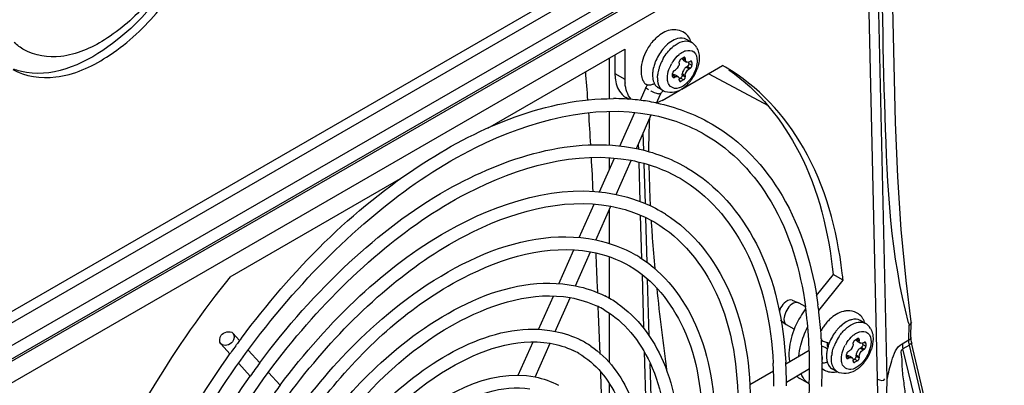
# Model space of a CAD drawing. Header units: inches. Extents: x 0 to 166, y 0 to 117.
# Tile 57 of 72: x 151.31 to 154.08, y 23.84 to 24.87. Entities that reach past the tile are written whole.
import ezdxf

# ---------------------------------------------------------------- set-up
doc = ezdxf.new("R2010")
doc.units = ezdxf.units.IN
doc.header["$LTSCALE"] = 9.105315
doc.header["$MEASUREMENT"] = 0
doc.layers.get('0').update_dxf_attribs({"linetype": 'CONTINUOUS'})

msp = doc.modelspace()

# ---------------------------------------------------------------- linework, layer by layer
at = {"color": 7, "linetype": 'CONTINUOUS'}
for p, q in [((153.3843, 25.2218), (149.1917, 22.8012)), ((153.3107, 25.2115), (149.1927, 22.834)), ((153.6949, 25.1899), (153.7274, 23.7724)), ((153.7534, 23.8562), (153.7222, 25.2057)), ((153.4213, 25.1789), (149.1895, 22.7357)), ((153.4339, 25.1427), (149.1882, 22.6915)), ((149.1884, 22.6982), (153.4333, 25.149)), ((153.3168, 25.0141), (149.2384, 22.6594)), ((153.2028, 24.8033), (153.1889, 24.8113)), ((152.631, 24.5619), (153.0159, 24.7841)), ((153.0159, 24.7841), (153.0159, 24.6998)), ((152.9723, 24.6443), (152.9723, 24.7589)), ((152.988, 24.768), (152.988, 24.7158)), ((153.169, 24.7448), (153.1687, 24.7423)), ((153.169, 24.7448), (153.169, 24.748)), ((153.1739, 24.7564), (153.1808, 24.7604)), ((153.1794, 24.758), (153.1857, 24.7544)), ((153.1806, 24.752), (153.1889, 24.7472)), ((153.1857, 24.7576), (153.1833, 24.759)), ((153.1857, 24.7576), (153.1857, 24.7544)), ((153.1961, 24.7436), (153.1961, 24.7472)), ((153.1961, 24.7436), (153.2045, 24.7387)), ((153.1968, 24.748), (153.1996, 24.7496)), ((153.2045, 24.7468), (153.202, 24.7482)), ((153.2045, 24.7468), (153.2045, 24.7387)), ((152.988, 24.7158), (153.0159, 24.6998)), ((153.1502, 24.7074), (153.1502, 24.7154)), ((153.1551, 24.7239), (153.1578, 24.7255)), ((153.166, 24.7352), (153.1632, 24.7307)), ((153.1681, 24.7398), (153.1672, 24.7375)), ((153.1687, 24.7423), (153.1681, 24.7398)), ((153.1761, 24.6717), (153.2907, 24.7379)), ((153.1776, 24.7167), (153.1773, 24.7142)), ((153.1847, 24.7302), (153.1831, 24.7283)), ((153.1864, 24.732), (153.1847, 24.7302)), ((153.1885, 24.7335), (153.1864, 24.732)), ((153.1885, 24.7335), (153.1913, 24.7351)), ((153.1885, 24.7335), (153.1968, 24.7287)), ((153.1996, 24.7303), (153.1913, 24.7351)), ((153.1996, 24.7303), (153.1968, 24.7287)), ((153.2986, 24.7333), (153.2907, 24.7379)), ((153.1578, 24.7062), (153.1516, 24.7098)), ((153.1526, 24.706), (153.1551, 24.7046)), ((153.1578, 24.7062), (153.1551, 24.7046)), ((153.1574, 24.7118), (153.1657, 24.707)), ((153.1681, 24.7036), (153.1687, 24.7019)), ((153.1687, 24.7019), (153.169, 24.6998)), ((153.169, 24.6965), (153.169, 24.6998)), ((153.1693, 24.7007), (153.1725, 24.7026)), ((153.1714, 24.6951), (153.1739, 24.6937)), ((153.1808, 24.6977), (153.1725, 24.7026)), ((153.1808, 24.6977), (153.1739, 24.6937)), ((153.1857, 24.7094), (153.1773, 24.7142)), ((153.1773, 24.711), (153.1773, 24.7142)), ((153.1773, 24.711), (153.1857, 24.7062)), ((153.1857, 24.7094), (153.1857, 24.7062)), ((153.252, 24.7146), (153.4183, 24.625)), ((153.0748, 24.6758), (153.0588, 24.6396)), ((153.0895, 24.6662), (153.0889, 24.6668)), ((153.092, 24.6644), (153.0895, 24.6662)), ((153.1062, 24.6588), (153.0996, 24.661)), ((153.124, 24.6669), (153.1101, 24.675)), ((153.1203, 24.6395), (153.1704, 24.6684)), ((153.0284, 24.6426), (153.0186, 24.6482)), ((153.1029, 24.633), (153.1051, 24.6325)), ((153.1051, 24.6324), (153.1162, 24.6574)), ((153.1115, 24.6573), (153.1062, 24.6588)), ((152.9723, 24.5137), (152.9723, 24.6092)), ((153.002, 24.5115), (153.0437, 24.6057)), ((153.0484, 24.5043), (153.0903, 24.5991)), ((153.2579, 24.575), (153.2594, 24.5741)), ((153.2594, 24.5741), (153.2614, 24.573)), ((153.0692, 24.4989), (153.0678, 24.5482)), ((153.0535, 24.5159), (153.0539, 24.5029)), ((152.9448, 24.3824), (152.9869, 24.4774)), ((152.9723, 24.4444), (152.9723, 24.4786)), ((152.9911, 24.3752), (153.0336, 24.471)), ((153.0549, 24.4659), (153.0582, 24.3551)), ((153.0737, 24.3489), (153.0703, 24.4622)), ((153.1871, 24.4522), (153.1886, 24.4514)), ((151.9069, 24.1438), (152.3915, 24.4236)), ((152.8878, 24.2537), (152.9297, 24.3482)), ((152.9344, 24.247), (152.9765, 24.3421)), ((152.9723, 24.237), (152.9723, 24.3326)), ((153.1165, 24.3282), (153.1177, 24.3275)), ((153.0593, 24.3167), (153.0629, 24.1945)), ((153.0785, 24.1834), (153.0748, 24.3097)), ((152.8304, 24.124), (152.8726, 24.2193)), ((152.8771, 24.1178), (152.9197, 24.2139)), ((152.9723, 24.0814), (152.9723, 24.1996)), ((153.0456, 24.2055), (153.0468, 24.2048)), ((153.0642, 24.1502), (153.0687, 23.9987)), ((153.0846, 23.9772), (153.0799, 24.137)), ((153.6015, 24.1498), (153.5541, 24.0908)), ((153.6294, 24.1337), (153.6015, 24.1498)), ((152.9396, 24.0983), (152.9388, 24.1179)), ((153.5608, 24.0484), (153.6294, 24.1337)), ((152.7733, 23.9952), (152.815, 24.0893)), ((152.8204, 23.9897), (152.8625, 24.0847)), ((152.942, 24.0381), (152.9412, 24.0592)), ((153.4862, 24.0777), (153.5041, 24.0705)), ((153.5056, 24.0698), (153.5041, 24.0705)), ((153.5231, 24.0597), (153.5056, 24.0698)), ((152.9428, 24.0167), (152.942, 24.0381)), ((152.9723, 23.9028), (152.9723, 24.0413)), ((153.4635, 24.0294), (153.4631, 24.0249)), ((153.4645, 24.034), (153.4635, 24.0294)), ((152.9462, 23.9256), (152.9428, 24.0167)), ((153.4538, 24.0216), (153.469, 24.0097)), ((153.4675, 24.0113), (153.4691, 24.0098)), ((153.4921, 23.9962), (153.4704, 24.0087)), ((153.6916, 24.0126), (153.6777, 24.0207)), ((153.8141, 23.9663), (153.8152, 24.0076)), ((153.8198, 23.9735), (153.821, 24.0161)), ((153.821, 24.0162), (153.8209, 24.0172)), ((151.9331, 23.964), (151.914, 23.985)), ((151.9366, 23.9689), (151.938, 23.9708)), ((153.5682, 23.9691), (153.5683, 23.9669)), ((153.6627, 23.9657), (153.6697, 23.9697)), ((153.6745, 23.9669), (153.6721, 23.9683)), ((151.9062, 23.9263), (151.8805, 23.9546)), ((151.9224, 23.9497), (151.9246, 23.9526)), ((152.7163, 23.8664), (152.7578, 23.9602)), ((152.7636, 23.8614), (152.8057, 23.9565)), ((153.5846, 23.9597), (153.5842, 23.955)), ((153.6549, 23.9445), (153.6521, 23.94)), ((153.6569, 23.9492), (153.656, 23.9468)), ((153.6576, 23.9516), (153.6569, 23.9492)), ((153.6578, 23.9541), (153.6576, 23.9516)), ((153.6578, 23.9541), (153.6578, 23.9573)), ((153.6683, 23.9673), (153.6745, 23.9637)), ((153.6695, 23.9613), (153.6778, 23.9565)), ((153.6753, 23.9413), (153.6735, 23.9396)), ((153.6745, 23.9669), (153.6745, 23.9637)), ((153.6773, 23.9428), (153.6753, 23.9413)), ((153.6773, 23.9428), (153.6801, 23.9444)), ((153.6773, 23.9428), (153.6857, 23.938)), ((153.6885, 23.9396), (153.6801, 23.9444)), ((153.685, 23.9529), (153.685, 23.9565)), ((153.685, 23.9529), (153.6933, 23.948)), ((153.6857, 23.9573), (153.6885, 23.9589)), ((153.6933, 23.9561), (153.6909, 23.9575)), ((153.6933, 23.9561), (153.6933, 23.948)), ((153.795, 23.9553), (153.8141, 23.9663)), ((153.8157, 23.9511), (153.7975, 23.9413)), ((154.0659, 22.8372), (153.7975, 23.9413)), ((154.0766, 22.843), (153.8157, 23.9511)), ((154.0825, 22.8496), (153.8216, 23.9577)), ((151.9899, 23.9014), (151.9573, 23.9373)), ((153.0706, 23.9326), (153.0783, 23.6737)), ((153.4683, 23.8989), (153.5337, 23.9367)), ((153.6391, 23.9167), (153.6391, 23.9247)), ((153.6467, 23.9155), (153.6404, 23.9191)), ((153.6415, 23.9153), (153.6439, 23.9139)), ((153.6439, 23.9332), (153.6467, 23.9348)), ((153.6467, 23.9155), (153.6439, 23.9139)), ((153.6462, 23.9211), (153.6546, 23.9163)), ((153.6569, 23.9129), (153.6576, 23.9112)), ((153.6665, 23.926), (153.6662, 23.9235)), ((153.6745, 23.9187), (153.6662, 23.9235)), ((153.6662, 23.9203), (153.6662, 23.9235)), ((153.6662, 23.9203), (153.6745, 23.9155)), ((153.6735, 23.9396), (153.672, 23.9376)), ((153.6745, 23.9187), (153.6745, 23.9155)), ((153.6885, 23.9396), (153.6857, 23.938)), ((151.9629, 23.8637), (151.9305, 23.8994)), ((153.0933, 23.6824), (153.0869, 23.8999)), ((153.4698, 23.8475), (153.5349, 23.8851)), ((153.5704, 23.9036), (153.5704, 23.9007)), ((153.6576, 23.9112), (153.6578, 23.9091)), ((153.6578, 23.9059), (153.6578, 23.9091)), ((153.6582, 23.9101), (153.6613, 23.9119)), ((153.6603, 23.9045), (153.6627, 23.903)), ((153.6697, 23.9071), (153.6613, 23.9119)), ((153.6697, 23.9071), (153.6627, 23.903)), ((152.047, 23.8384), (152.0141, 23.8747)), ((153.3673, 23.8406), (153.4335, 23.8788)), ((153.5337, 23.8424), (153.5075, 23.8576)), ((153.6129, 23.8762), (153.599, 23.8843)), ((152.9723, 23.6125), (152.9723, 23.8433))]:
    msp.add_line(p, q, dxfattribs=at)
for points in [[(153.8209, 24.0172), (153.8068, 24.1329), (153.7929, 24.2767), (153.7829, 24.4247), (153.777, 24.5774), (153.7621, 25.2287)], [(153.1739, 24.7564), (153.173, 24.7558), (153.1722, 24.7551), (153.1715, 24.7543), (153.1708, 24.7534), (153.1702, 24.7524), (153.1697, 24.7514), (153.1694, 24.7503), (153.1691, 24.7492), (153.169, 24.748)], [(153.1843, 24.7608), (153.184, 24.7609), (153.1834, 24.7611), (153.1826, 24.761), (153.1818, 24.7608), (153.1808, 24.7604)], [(153.1857, 24.7576), (153.1856, 24.7586), (153.1854, 24.7594), (153.1851, 24.76), (153.1846, 24.7605), (153.1843, 24.7608)], [(153.1961, 24.7436), (153.196, 24.7425), (153.1958, 24.7415), (153.1955, 24.7405), (153.1951, 24.7394), (153.1945, 24.7384)], [(153.2031, 24.7499), (153.2028, 24.75), (153.2022, 24.7502), (153.2014, 24.7502), (153.2006, 24.75), (153.1996, 24.7496)], [(153.2045, 24.7468), (153.2044, 24.7477), (153.2042, 24.7485), (153.2039, 24.7492), (153.2034, 24.7497), (153.2031, 24.7499)], [(153.1551, 24.7239), (153.1542, 24.7233), (153.1534, 24.7226), (153.1527, 24.7218), (153.152, 24.7209), (153.1514, 24.7199), (153.1509, 24.7188), (153.1506, 24.7177), (153.1503, 24.7166), (153.1502, 24.7154)], [(153.1945, 24.7384), (153.1938, 24.7374), (153.1931, 24.7366), (153.1922, 24.7358), (153.1913, 24.7351)], [(153.1996, 24.7303), (153.2005, 24.7309), (153.2013, 24.7316), (153.202, 24.7324), (153.2027, 24.7333), (153.2033, 24.7343), (153.2037, 24.7354), (153.2041, 24.7364), (153.2043, 24.7376), (153.2045, 24.7387)], [(153.1502, 24.7074), (153.1503, 24.7065), (153.1505, 24.7057), (153.1508, 24.705), (153.1513, 24.7045), (153.1516, 24.7042)], [(153.1516, 24.7042), (153.1518, 24.7041), (153.1525, 24.7039), (153.1533, 24.704), (153.1541, 24.7042), (153.1551, 24.7046)], [(153.169, 24.6965), (153.1691, 24.6956), (153.1693, 24.6948), (153.1696, 24.6942), (153.1701, 24.6936), (153.1704, 24.6934)], [(153.1704, 24.6934), (153.1706, 24.6933), (153.1713, 24.6931), (153.172, 24.6931), (153.1729, 24.6933), (153.1739, 24.6937)], [(153.1763, 24.7069), (153.1757, 24.7058), (153.175, 24.7049), (153.1743, 24.704), (153.1734, 24.7033), (153.1725, 24.7026)], [(153.1773, 24.711), (153.1772, 24.71), (153.177, 24.7089), (153.1767, 24.7079), (153.1763, 24.7069)], [(153.1808, 24.6977), (153.1817, 24.6983), (153.1825, 24.699), (153.1832, 24.6998), (153.1839, 24.7007), (153.1845, 24.7018)], [(153.1845, 24.7018), (153.185, 24.7028), (153.1853, 24.7039), (153.1856, 24.705), (153.1857, 24.7062)], [(153.6731, 23.9701), (153.6729, 23.9702), (153.6722, 23.9704), (153.6715, 23.9704), (153.6706, 23.9701), (153.6697, 23.9697)], [(153.6745, 23.9669), (153.6745, 23.9679), (153.6743, 23.9687), (153.6739, 23.9693), (153.6735, 23.9698), (153.6731, 23.9701)], [(153.6627, 23.9657), (153.6619, 23.9651), (153.6611, 23.9644), (153.6603, 23.9636), (153.6597, 23.9627), (153.6591, 23.9617), (153.6586, 23.9607), (153.6582, 23.9596), (153.658, 23.9585), (153.6578, 23.9573)], [(153.6833, 23.9477), (153.6827, 23.9468), (153.6819, 23.9459), (153.6811, 23.9451), (153.6801, 23.9444)], [(153.685, 23.9529), (153.6849, 23.9518), (153.6847, 23.9508), (153.6844, 23.9498), (153.6839, 23.9487), (153.6833, 23.9477)], [(153.6919, 23.9592), (153.6917, 23.9594), (153.691, 23.9595), (153.6903, 23.9595), (153.6894, 23.9593), (153.6885, 23.9589)], [(153.6885, 23.9396), (153.6893, 23.9402), (153.6901, 23.9409), (153.6908, 23.9417), (153.6915, 23.9426), (153.6921, 23.9436), (153.6926, 23.9447), (153.693, 23.9457), (153.6932, 23.9469), (153.6933, 23.948)], [(153.6933, 23.9561), (153.6933, 23.957), (153.693, 23.9578), (153.6927, 23.9585), (153.6923, 23.959), (153.6919, 23.9592)], [(153.6439, 23.9332), (153.6431, 23.9326), (153.6423, 23.9319), (153.6416, 23.9311), (153.6409, 23.9302), (153.6403, 23.9292), (153.6398, 23.9281), (153.6394, 23.927), (153.6392, 23.9259), (153.6391, 23.9247)], [(153.6391, 23.9167), (153.6391, 23.9158), (153.6393, 23.915), (153.6397, 23.9143), (153.6401, 23.9138), (153.6405, 23.9135)], [(153.6405, 23.9135), (153.6407, 23.9134), (153.6414, 23.9133), (153.6421, 23.9133), (153.643, 23.9135), (153.6439, 23.9139)], [(153.6651, 23.9162), (153.6646, 23.9152), (153.6639, 23.9142), (153.6631, 23.9134), (153.6623, 23.9126), (153.6613, 23.9119)], [(153.6662, 23.9203), (153.6661, 23.9193), (153.6659, 23.9182), (153.6656, 23.9172), (153.6651, 23.9162)], [(153.6733, 23.9111), (153.6738, 23.9121), (153.6742, 23.9132), (153.6744, 23.9143), (153.6745, 23.9155)], [(153.6578, 23.9059), (153.6579, 23.9049), (153.6581, 23.9041), (153.6585, 23.9035), (153.6589, 23.903), (153.6593, 23.9027)], [(153.6593, 23.9027), (153.6595, 23.9026), (153.6602, 23.9024), (153.6609, 23.9024), (153.6618, 23.9026), (153.6627, 23.903)], [(153.6697, 23.9071), (153.6705, 23.9077), (153.6713, 23.9084), (153.6721, 23.9091), (153.6727, 23.9101), (153.6733, 23.9111)]]:
    msp.add_lwpolyline(points, dxfattribs=at)
for centre, radius, start, end in [((153.1852, 24.7274), 0.1198, 131.1848, 136.7506), ((153.183, 24.7691), 0.0395, 52.7757, 59.9983), ((153.1823, 24.7682), 0.0406, 38.1209, 52.7183), ((153.2258, 24.699), 0.1336, 141.0638, 158.5845), ((153.2166, 24.7066), 0.1217, 136.4285, 141.0544), ((153.2144, 24.7152), 0.0986, 127.3348, 131.5889), ((153.2137, 24.7145), 0.0709, 126.9482, 130.0625), ((153.18, 24.7664), 0.0436, 31.0306, 38.1489), ((153.215, 24.7033), 0.122, 158.5948, 163.2738), ((153.2378, 24.6918), 0.1315, 154.3332, 158.7646), ((153.2412, 24.6902), 0.1353, 149.9904, 154.3468), ((153.2358, 24.6933), 0.1016, 146.3181, 151.2155), ((148.489, 24.3344), 4.4336, 3.9628, 4.9966), ((153.1475, 24.724), 0.0861, 177.7511, 184.4427), ((153.1782, 24.7106), 0.0844, 173.5684, 177.8723), ((153.2069, 24.7008), 0.0993, 168.4225, 172.638), ((153.2179, 24.6985), 0.1105, 163.4377, 168.4193), ((153.2286, 24.6953), 0.1217, 158.7494, 163.4305), ((153.1362, 24.7509), 0.0337, 332.1241, 336.548), ((153.2102, 24.7082), 0.0337, 143.4522, 147.8762), ((153.1065, 24.7681), 0.1195, 332.2846, 337.0908), ((153.1123, 24.7657), 0.1133, 337.0781, 342.1071), ((153.1442, 24.6996), 0.1283, 179.9427, 185.1636), ((153.169, 24.711), 0.0752, 177.9149, 179.9866), ((153.1763, 24.7029), 0.0685, 179.9577, 184.5757), ((153.1704, 24.7025), 0.0626, 184.6085, 186.9954), ((153.1153, 24.7604), 0.1079, 314.7578, 317.8172), ((153.1101, 24.7651), 0.1149, 317.8316, 322.7715), ((153.1055, 24.7686), 0.1207, 322.7758, 332.3079), ((153.1418, 24.646), 0.0733, 148.7072, 156.0683), ((153.1234, 24.698), 0.0266, 227.2465, 239.9789), ((153.1373, 24.6899), 0.0266, 227.0641, 239.9746), ((153.1276, 24.7469), 0.0896, 306.7089, 309.4718), ((153.1234, 24.7519), 0.0961, 309.4763, 312.5683), ((153.1193, 24.7564), 0.1022, 312.5582, 314.7512), ((152.9831, 24.0174), 0.6274, 84.3631, 89.8956), ((152.9854, 24.0458), 0.5989, 84.0251, 84.3206), ((152.9859, 24.0504), 0.5942, 83.2447, 84.0257), ((152.9887, 24.0721), 0.5724, 78.4882, 83.2681), ((153.1461, 24.7509), 0.0986, 248.5238, 249.7587), ((142.1496, 23.9014), 10.7878, 3.25817, 3.74259), ((134.3551, 23.4634), 18.5946, 2.83592, 3.13263), ((155.9282, 24.492), 2.8448, 180.6746, 182.3854), ((152.9614, 24.0577), 0.4546, 59.7319, 60.0128), ((156.297, 24.5065), 3.2139, 182.3708, 182.8867), ((157.1654, 24.5547), 4.0837, 183.5453, 183.7956), ((152.9123, 23.9728), 0.4098, 57.9121, 59.9168), ((157.3901, 24.5697), 4.3088, 183.7961, 184.2131), ((157.7592, 24.5976), 4.679, 184.222, 185.2852), ((117.1834, 22.6657), 35.785, 2.32579, 2.47377), ((152.8651, 23.8911), 0.3625, 57.8656, 59.9166), ((152.3724, 24.0007), 1.264, 6.042, 6.9433), ((159.619, 24.7879), 6.5485, 185.91808, 188.00291), ((152.8171, 23.8078), 0.3159, 55.9138, 63.1085), ((152.8178, 23.8089), 0.2792, 60.0149, 64.3436), ((153.4984, 24.0343), 0.0494, 134.7561, 140.9433), ((153.727, 23.9014), 0.2535, 143.2028, 149.1604), ((152.4489, 23.9078), 1.0854, 6.9102, 8.0113), ((152.4503, 23.908), 1.1194, 6.9913, 8.039), ((152.35, 23.8969), 1.1849, 2.2076, 6.8589), ((152.3757, 23.8994), 1.1945, 3.6116, 6.9665), ((153.678, 23.9328), 0.1254, 133.0926, 138.7232), ((153.4768, 24.0192), 0.0122, 230.4774, 238.3693), ((153.6909, 23.9222), 0.1421, 143.9934, 148.9623), ((153.685, 23.9265), 0.1348, 138.7078, 143.991), ((153.7055, 23.9159), 0.1217, 136.4285, 141.0544), ((153.7023, 23.9257), 0.097, 126.1932, 131.6142), ((153.6336, 23.9944), 0.0603, 17.3936, 24.9419), ((153.6719, 23.9784), 0.0395, 52.7757, 59.9983), ((153.6712, 23.9775), 0.0406, 38.1209, 52.7183), ((153.6688, 23.9757), 0.0436, 31.0306, 38.1489), ((154.8067, 24.2788), 1.0279, 194.9124, 195.2965), ((153.8949, 22.5119), 2.4409, 143.3503, 143.4907), ((153.6934, 23.9207), 0.145, 148.9461, 151.3204), ((152.313, 23.8949), 1.2573, 3.3852, 3.6383), ((153.7163, 23.9074), 0.1355, 145.4702, 154.1187), ((153.7133, 23.9095), 0.1318, 141.0393, 145.4822), ((153.7301, 23.8995), 0.1353, 145.6412, 154.3468), ((153.7025, 23.9238), 0.0709, 126.9482, 130.0625), ((153.914, 22.4978), 2.4646, 143.9091, 144.3814), ((153.9014, 22.5071), 2.449, 143.4908, 143.825), ((152.77, 23.7262), 0.2684, 55.8437, 63.0016), ((152.2506, 23.892), 1.2845, 1.2895, 2.2579), ((152.2852, 23.8933), 1.2852, 2.1778, 3.2816), ((152.2482, 23.8919), 1.3222, 1.2292, 2.1786), ((153.6896, 23.9166), 0.1072, 166.7609, 168.2162), ((153.6947, 23.9154), 0.1124, 163.3006, 166.747), ((153.7038, 23.9126), 0.122, 158.5948, 163.2738), ((153.713, 23.909), 0.1318, 154.1082, 158.6094), ((153.7266, 23.9011), 0.1315, 154.3332, 158.7646), ((153.7247, 23.9026), 0.1016, 146.3181, 151.2155), ((153.6251, 23.9602), 0.0337, 332.1241, 336.548), ((153.9221, 22.4921), 2.4745, 144.3812, 144.5683), ((152.7706, 23.7273), 0.2318, 60.0171, 64.471), ((152.2165, 23.8912), 1.3185, 0.377, 1.2898), ((152.2183, 23.8912), 1.3522, 0.5257, 1.2302), ((153.6601, 23.9203), 0.0774, 176.3563, 179.9593), ((153.6692, 23.9197), 0.0865, 173.5986, 176.3724), ((153.6809, 23.9183), 0.0984, 168.1561, 173.5468), ((153.6957, 23.9101), 0.0992, 168.4217, 172.6784), ((153.699, 23.9175), 0.0337, 143.4522, 147.8762), ((153.5944, 23.9779), 0.1207, 322.7758, 332.3079), ((153.5954, 23.9774), 0.1195, 332.2846, 337.0908), ((153.6012, 23.975), 0.1133, 337.0781, 342.1071), ((153.7763, 22.5771), 2.2239, 143.4491, 144.6415), ((152.307, 23.8352), 1.1278, 2.0601, 3.3372), ((152.2767, 23.8338), 1.1935, 0.1389, 3.3636), ((152.1478, 23.8912), 1.3873, 358.5953, 359.7494), ((152.1931, 23.891), 1.3419, 359.9997, 0.3786), ((152.1805, 23.891), 1.3545, 359.7529, 359.9998), ((152.1393, 23.8913), 1.4312, 357.9813, 359.9889), ((153.5998, 23.9229), 0.0476, 231.5032, 236.2808), ((152.1937, 23.891), 1.3768, 359.9996, 0.4042), ((153.5718, 23.9293), 0.0286, 289.685, 297.5605), ((153.6123, 23.9073), 0.0266, 227.2465, 239.9789), ((153.6164, 23.9562), 0.0896, 306.7089, 309.4718), ((153.6123, 23.9612), 0.0961, 309.4763, 312.5683), ((153.6082, 23.9657), 0.1022, 312.5582, 314.7512), ((153.6042, 23.9697), 0.1079, 314.7578, 317.8172), ((153.5989, 23.9744), 0.1149, 317.8316, 322.7715), ((94.6067, 21.8175), 58.3776, 1.804115, 2.021201), ((152.2544, 23.8334), 1.1804, 0.1094, 2.0552), ((153.5328, 23.9012), 0.0505, 227.4379, 231.2483), ((153.5321, 23.9004), 0.0494, 231.2507, 239.8801), ((153.5996, 23.9355), 0.0603, 275.6199, 281.9861), ((153.6453, 22.6512), 1.991, 143.397, 144.7289), ((152.1061, 23.8922), 1.4289, 357.9814, 358.598), ((152.0865, 23.8928), 1.484, 357.7549, 357.9921)]:
    msp.add_arc(centre, radius, start, end, dxfattribs=at)
for points, knots in [([(151.4628, 25.5019), (151.3635, 25.4178), (151.2233, 25.2115), (151.1744, 24.9524), (151.2078, 24.8445)], [0, 0, 0, 0, 0.535383, 1, 1, 1, 1]), ([(153.8134, 24.0143), (153.7632, 24.2027), (153.7433, 24.6077), (153.7386, 25.0068), (153.7339, 25.2125)], [0, 0, 0, 0, 0.486585, 1, 1, 1, 1]), ([(151.2951, 24.7268), (151.3306, 24.7063), (151.4297, 24.6941), (151.5735, 24.7605), (151.7086, 24.8836), (151.7811, 24.9933), (151.8117, 25.0539)], [0, 0, 0, 0, 0.184646, 0.414672, 0.694334, 1, 1, 1, 1]), ([(151.7719, 25.0573), (151.7449, 25.0058), (151.6818, 24.9129), (151.5653, 24.809), (151.4419, 24.7537), (151.3574, 24.7647), (151.327, 24.7822)], [0, 0, 0, 0, 0.306212, 0.585311, 0.814921, 1, 1, 1, 1]), ([(151.7908, 25.0659), (151.7395, 24.9642), (151.6206, 24.8022), (151.4181, 24.7049), (151.3338, 24.7181)], [0, 0, 0, 0, 0.571984, 1, 1, 1, 1]), ([(153.1973, 24.8057), (153.1983, 24.8054), (153.2001, 24.8047), (153.2019, 24.8038), (153.2028, 24.8033)], [0, 0, 0, 0, 0.502188, 1, 1, 1, 1]), ([(153.1711, 24.7711), (153.1726, 24.7723), (153.1756, 24.7743), (153.1787, 24.7761), (153.1803, 24.7769)], [0, 0, 0, 0, 0.513209, 1, 1, 1, 1]), ([(153.1803, 24.7769), (153.1813, 24.7774), (153.1834, 24.7783), (153.1854, 24.7791), (153.1865, 24.7794)], [0, 0, 0, 0, 0.510434, 1, 1, 1, 1]), ([(153.1865, 24.7794), (153.194, 24.7818), (153.2147, 24.78), (153.2191, 24.76), (153.2191, 24.7512)], [0, 0, 0, 0, 0.472236, 1, 1, 1, 1]), ([(153.1773, 24.7592), (153.1773, 24.7585), (153.1775, 24.7572), (153.178, 24.7559), (153.1783, 24.7554)], [0, 0, 0, 0, 0.519691, 1, 1, 1, 1]), ([(153.1783, 24.7554), (153.1786, 24.7548), (153.1793, 24.7537), (153.1804, 24.7529), (153.1809, 24.7526)], [0, 0, 0, 0, 0.506599, 1, 1, 1, 1]), ([(153.1893, 24.7478), (153.1882, 24.7484), (153.1863, 24.7504), (153.1857, 24.753), (153.1857, 24.7544)], [0, 0, 0, 0, 0.473703, 1, 1, 1, 1]), ([(153.1968, 24.748), (153.1956, 24.7473), (153.193, 24.7465), (153.1904, 24.7472), (153.1893, 24.7478)], [0, 0, 0, 0, 0.526295, 1, 1, 1, 1]), ([(153.2191, 24.7512), (153.2191, 24.7499), (153.219, 24.7473), (153.2187, 24.7447), (153.2186, 24.7434)], [0, 0, 0, 0, 0.489985, 1, 1, 1, 1]), ([(152.988, 24.7158), (152.988, 24.7098), (152.9893, 24.6888), (152.9974, 24.6672), (153.008, 24.6565)], [0, 0, 0, 0, 0.286032, 1, 1, 1, 1]), ([(153.1632, 24.7307), (153.1624, 24.7296), (153.1608, 24.7277), (153.1588, 24.7261), (153.1578, 24.7255)], [0, 0, 0, 0, 0.53856, 1, 1, 1, 1]), ([(153.2118, 24.7198), (153.2092, 24.7138), (153.1981, 24.6941), (153.1786, 24.6756), (153.1623, 24.6734)], [0, 0, 0, 0, 0.284743, 1, 1, 1, 1]), ([(153.1816, 24.7262), (153.1807, 24.7246), (153.1791, 24.7216), (153.1779, 24.7183), (153.1776, 24.7167)], [0, 0, 0, 0, 0.522426, 1, 1, 1, 1]), ([(153.6271, 24.1535), (153.6122, 24.2758), (153.5527, 24.503), (153.3897, 24.6807), (153.2986, 24.7333)], [0, 0, 0, 0, 0.539446, 1, 1, 1, 1]), ([(153.3085, 24.7255), (153.3919, 24.6678), (153.5368, 24.4876), (153.589, 24.2681), (153.6015, 24.1498)], [0, 0, 0, 0, 0.460466, 1, 1, 1, 1]), ([(153.065, 24.7006), (153.0655, 24.699), (153.0667, 24.6958), (153.0682, 24.6928), (153.069, 24.6913)], [0, 0, 0, 0, 0.502432, 1, 1, 1, 1]), ([(153.0691, 24.6914), (153.0697, 24.6902), (153.0713, 24.6881), (153.0733, 24.6864), (153.0744, 24.6858)], [0, 0, 0, 0, 0.500082, 1, 1, 1, 1]), ([(153.0919, 24.6846), (153.0931, 24.6849), (153.0955, 24.6858), (153.0977, 24.687), (153.0987, 24.6877)], [0, 0, 0, 0, 0.499128, 1, 1, 1, 1]), ([(153.0958, 24.6952), (153.0962, 24.6939), (153.097, 24.6913), (153.0981, 24.6888), (153.0986, 24.6876)], [0, 0, 0, 0, 0.510961, 1, 1, 1, 1]), ([(153.0986, 24.6876), (153.099, 24.6868), (153.0999, 24.6853), (153.1008, 24.6838), (153.1013, 24.6831)], [0, 0, 0, 0, 0.506639, 1, 1, 1, 1]), ([(153.1077, 24.703), (153.1077, 24.7047), (153.1079, 24.7082), (153.1082, 24.7117), (153.1084, 24.7135)], [0, 0, 0, 0, 0.490087, 1, 1, 1, 1]), ([(153.1375, 24.6895), (153.1369, 24.6916), (153.1359, 24.6961), (153.1356, 24.7006), (153.1356, 24.703)], [0, 0, 0, 0, 0.480097, 1, 1, 1, 1]), ([(153.1398, 24.6843), (153.1393, 24.6851), (153.1385, 24.6868), (153.1378, 24.6886), (153.1375, 24.6895)], [0, 0, 0, 0, 0.489773, 1, 1, 1, 1]), ([(153.157, 24.7112), (153.1562, 24.7117), (153.1544, 24.7123), (153.1525, 24.7121), (153.1515, 24.7119)], [0, 0, 0, 0, 0.485971, 1, 1, 1, 1]), ([(153.1578, 24.7062), (153.159, 24.7069), (153.1616, 24.7077), (153.1643, 24.707), (153.1654, 24.7064)], [0, 0, 0, 0, 0.526295, 1, 1, 1, 1]), ([(153.1654, 24.7064), (153.1659, 24.7061), (153.167, 24.7053), (153.1677, 24.7042), (153.1681, 24.7036)], [0, 0, 0, 0, 0.493406, 1, 1, 1, 1]), ([(153.0744, 24.6858), (153.0751, 24.6854), (153.0767, 24.6847), (153.0783, 24.6842), (153.0792, 24.684)], [0, 0, 0, 0, 0.486266, 1, 1, 1, 1]), ([(153.0823, 24.6694), (153.0803, 24.6706), (153.0782, 24.6722), (153.0744, 24.6748), (153.0748, 24.6757)], [0, 0, 0, 0, 0.693557, 1, 1, 1, 1]), ([(153.0792, 24.684), (153.0812, 24.6836), (153.0855, 24.6833), (153.0898, 24.684), (153.0919, 24.6846)], [0, 0, 0, 0, 0.483738, 1, 1, 1, 1]), ([(153.0996, 24.661), (153.0982, 24.6615), (153.0956, 24.6626), (153.0932, 24.6638), (153.092, 24.6644)], [0, 0, 0, 0, 0.528122, 1, 1, 1, 1]), ([(153.1013, 24.6831), (153.1019, 24.6823), (153.1032, 24.6806), (153.1046, 24.6792), (153.1054, 24.6785)], [0, 0, 0, 0, 0.505862, 1, 1, 1, 1]), ([(153.1162, 24.6574), (153.1169, 24.6591), (153.119, 24.6619), (153.1214, 24.6644), (153.1225, 24.6656)], [0, 0, 0, 0, 0.525358, 1, 1, 1, 1]), ([(153.1811, 24.675), (153.1799, 24.6741), (153.1774, 24.6723), (153.1748, 24.6707), (153.1734, 24.6699)], [0, 0, 0, 0, 0.504043, 1, 1, 1, 1]), ([(151.938, 23.9708), (152.0798, 24.1609), (152.3792, 24.4697), (152.7965, 24.6453), (152.9842, 24.6448)], [0, 0, 0, 0, 0.558271, 1, 1, 1, 1]), ([(153.008, 24.6565), (153.0096, 24.6549), (153.0129, 24.6519), (153.0167, 24.6494), (153.0186, 24.6483)], [0, 0, 0, 0, 0.50294, 1, 1, 1, 1]), ([(153.117, 24.657), (153.1164, 24.657), (153.1147, 24.6575), (153.1131, 24.658), (153.112, 24.6584)], [0, 0, 0, 0, 0.339417, 1, 1, 1, 1]), ([(151.5104, 22.7878), (151.5246, 23.0194), (151.6586, 23.4921), (151.9795, 24.0047), (152.318, 24.3357), (152.639, 24.5529), (152.9262, 24.631), (153.0904, 24.5993)], [0, 0, 0, 0, 0.266886, 0.552351, 0.686576, 0.807617, 1, 1, 1, 1]), ([(153.2614, 24.573), (153.3423, 24.5258), (153.487, 24.3706), (153.5436, 24.1714), (153.5587, 24.0646)], [0, 0, 0, 0, 0.464716, 1, 1, 1, 1]), ([(151.9898, 23.9015), (152.0648, 24.0027), (152.2261, 24.1847), (152.5571, 24.4413), (152.8709, 24.5412), (153.0484, 24.5044)], [0, 0, 0, 0, 0.298619, 0.570246, 1, 1, 1, 1]), ([(153.2419, 24.5434), (153.3182, 24.4993), (153.4559, 24.3515), (153.5093, 24.1617), (153.5237, 24.0591)], [0, 0, 0, 0, 0.459591, 1, 1, 1, 1]), ([(151.6078, 22.7579), (151.6078, 22.9696), (151.716, 23.4123), (152.0017, 23.8947), (152.3126, 24.2121), (152.6101, 24.4221), (152.8797, 24.5005), (153.0337, 24.4712)], [0, 0, 0, 0, 0.261629, 0.547914, 0.683737, 0.806366, 1, 1, 1, 1]), ([(153.1905, 24.4503), (153.2738, 24.4016), (153.4198, 24.2309), (153.4614, 24.0178), (153.4682, 23.9038)], [0, 0, 0, 0, 0.457895, 1, 1, 1, 1]), ([(153.171, 24.4206), (153.2493, 24.3754), (153.3877, 24.213), (153.4265, 24.0104), (153.4329, 23.9008)], [0, 0, 0, 0, 0.451559, 1, 1, 1, 1]), ([(152.047, 23.8384), (152.1139, 23.9285), (152.2577, 24.0906), (152.553, 24.3192), (152.8328, 24.4081), (152.9912, 24.3753)], [0, 0, 0, 0, 0.298385, 0.569853, 1, 1, 1, 1]), ([(151.7088, 22.8161), (151.7088, 23.0045), (151.8049, 23.3984), (152.059, 23.8277), (152.3354, 24.1104), (152.5999, 24.2975), (152.8395, 24.3678), (152.9765, 24.3421)], [0, 0, 0, 0, 0.261582, 0.547909, 0.683778, 0.806453, 1, 1, 1, 1]), ([(153.13, 24.3201), (153.2087, 24.2707), (153.342, 24.0962), (153.3693, 23.8869), (153.3693, 23.7749)], [0, 0, 0, 0, 0.453395, 1, 1, 1, 1]), ([(152.1037, 23.7758), (152.1626, 23.8549), (152.3711, 24.0946), (152.7119, 24.2929), (152.9344, 24.2472)], [0, 0, 0, 0, 0.302603, 1, 1, 1, 1]), ([(153.1, 24.2968), (153.1761, 24.2528), (153.3079, 24.0862), (153.3339, 23.8843), (153.3339, 23.7749)], [0, 0, 0, 0, 0.445424, 1, 1, 1, 1]), ([(151.809, 22.874), (151.809, 23.0392), (151.8927, 23.3849), (152.1572, 23.8269), (152.5029, 24.1471), (152.7996, 24.236), (152.9197, 24.214)], [0, 0, 0, 0, 0.261832, 0.54855, 0.806326, 1, 1, 1, 1]), ([(153.0579, 24.1981), (153.1274, 24.1544), (153.2449, 24.0004), (153.2691, 23.8158), (153.2691, 23.717)], [0, 0, 0, 0, 0.453863, 1, 1, 1, 1]), ([(153.0291, 24.1741), (153.0956, 24.1356), (153.211, 23.9897), (153.2337, 23.8129), (153.2337, 23.717)], [0, 0, 0, 0, 0.444871, 1, 1, 1, 1]), ([(151.9069, 24.1438), (151.7502, 23.9496), (151.4973, 23.5297), (151.3593, 23.0566), (151.3354, 22.823)], [0, 0, 0, 0, 0.515217, 1, 1, 1, 1]), ([(152.1609, 23.7128), (152.2117, 23.7807), (152.3917, 23.9871), (152.6853, 24.1572), (152.8773, 24.1181)], [0, 0, 0, 0, 0.302185, 1, 1, 1, 1]), ([(151.9099, 22.9323), (151.9099, 23.074), (151.9817, 23.3709), (152.2086, 23.7506), (152.5051, 24.026), (152.7594, 24.1032), (152.8626, 24.0849)], [0, 0, 0, 0, 0.261748, 0.54853, 0.806465, 1, 1, 1, 1]), ([(152.9941, 24.0694), (153.0519, 24.0304), (153.148, 23.8983), (153.1682, 23.7422), (153.1682, 23.6587)], [0, 0, 0, 0, 0.455069, 1, 1, 1, 1]), ([(153.5041, 24.0705), (153.5021, 24.0714), (153.497, 24.0719), (153.4923, 24.0703), (153.4899, 24.0692)], [0, 0, 0, 0, 0.459016, 1, 1, 1, 1]), ([(152.9573, 24.0508), (153.0143, 24.0179), (153.1134, 23.8928), (153.1328, 23.7411), (153.1328, 23.6587)], [0, 0, 0, 0, 0.444095, 1, 1, 1, 1]), ([(153.4631, 24.0249), (153.4631, 24.0235), (153.4633, 24.0209), (153.4639, 24.0183), (153.4643, 24.0171)], [0, 0, 0, 0, 0.518048, 1, 1, 1, 1]), ([(153.6395, 24.0479), (153.6379, 24.0478), (153.6348, 24.0473), (153.6316, 24.0467), (153.6301, 24.0463)], [0, 0, 0, 0, 0.497979, 1, 1, 1, 1]), ([(153.6487, 24.048), (153.6472, 24.0481), (153.6441, 24.0482), (153.6411, 24.048), (153.6395, 24.0479)], [0, 0, 0, 0, 0.498224, 1, 1, 1, 1]), ([(153.6883, 24.0199), (153.6877, 24.0212), (153.6864, 24.0237), (153.6849, 24.0261), (153.6842, 24.0273)], [0, 0, 0, 0, 0.501522, 1, 1, 1, 1]), ([(152.2177, 23.6502), (152.2604, 23.7071), (152.4122, 23.8804), (152.659, 24.0225), (152.8205, 23.99)], [0, 0, 0, 0, 0.301623, 1, 1, 1, 1]), ([(153.4643, 24.0171), (153.4647, 24.016), (153.4655, 24.0139), (153.4668, 24.0121), (153.4675, 24.0113)], [0, 0, 0, 0, 0.515915, 1, 1, 1, 1]), ([(153.653, 24.0229), (153.6518, 24.0226), (153.6494, 24.0219), (153.647, 24.021), (153.6458, 24.0205)], [0, 0, 0, 0, 0.490599, 1, 1, 1, 1]), ([(153.6862, 24.015), (153.6871, 24.0147), (153.689, 24.014), (153.6908, 24.0131), (153.6916, 24.0126)], [0, 0, 0, 0, 0.502188, 1, 1, 1, 1]), ([(153.8152, 24.0076), (153.8168, 24.0088), (153.8196, 24.0112), (153.8219, 24.0144), (153.8221, 24.0161)], [0, 0, 0, 0, 0.546831, 1, 1, 1, 1]), ([(152.2364, 23.6159), (152.3138, 23.722), (152.4735, 23.889), (152.7099, 23.973), (152.8058, 23.9567)], [0, 0, 0, 0, 0.57442, 1, 1, 1, 1]), ([(153.6599, 23.9805), (153.6614, 23.9816), (153.6644, 23.9836), (153.6676, 23.9854), (153.6692, 23.9862)], [0, 0, 0, 0, 0.513209, 1, 1, 1, 1]), ([(153.6662, 23.9685), (153.6662, 23.9678), (153.6663, 23.9665), (153.6668, 23.9653), (153.6671, 23.9647)], [0, 0, 0, 0, 0.519691, 1, 1, 1, 1]), ([(153.6692, 23.9862), (153.6702, 23.9867), (153.6722, 23.9876), (153.6743, 23.9884), (153.6753, 23.9887)], [0, 0, 0, 0, 0.510434, 1, 1, 1, 1]), ([(153.6753, 23.9887), (153.6828, 23.9911), (153.7036, 23.9893), (153.708, 23.9693), (153.708, 23.9605)], [0, 0, 0, 0, 0.472236, 1, 1, 1, 1]), ([(153.7125, 23.9818), (153.7129, 23.9796), (153.7135, 23.9752), (153.7137, 23.9708), (153.7137, 23.9685)], [0, 0, 0, 0, 0.494461, 1, 1, 1, 1]), ([(153.8141, 23.966), (153.8157, 23.9669), (153.8185, 23.9689), (153.8208, 23.9718), (153.821, 23.9734)], [0, 0, 0, 0, 0.547225, 1, 1, 1, 1]), ([(152.9207, 23.9483), (152.9696, 23.9151), (153.0508, 23.8034), (153.068, 23.6714), (153.068, 23.6009)], [0, 0, 0, 0, 0.455876, 1, 1, 1, 1]), ([(153.5842, 23.955), (153.5842, 23.9531), (153.5845, 23.9496), (153.5855, 23.9463), (153.5862, 23.9448)], [0, 0, 0, 0, 0.527182, 1, 1, 1, 1]), ([(153.6671, 23.9647), (153.6674, 23.9641), (153.6682, 23.963), (153.6692, 23.9622), (153.6698, 23.9619)], [0, 0, 0, 0, 0.506599, 1, 1, 1, 1]), ([(153.6781, 23.9571), (153.6771, 23.9577), (153.6752, 23.9597), (153.6745, 23.9623), (153.6745, 23.9637)], [0, 0, 0, 0, 0.473703, 1, 1, 1, 1]), ([(153.6857, 23.9573), (153.6845, 23.9566), (153.6819, 23.9558), (153.6792, 23.9565), (153.6781, 23.9571)], [0, 0, 0, 0, 0.526295, 1, 1, 1, 1]), ([(153.708, 23.9605), (153.708, 23.9592), (153.7079, 23.9566), (153.7076, 23.954), (153.7074, 23.9527)], [0, 0, 0, 0, 0.489985, 1, 1, 1, 1]), ([(153.7534, 23.8562), (153.7567, 23.8734), (153.7655, 23.9069), (153.7787, 23.9463), (153.795, 23.9553)], [0, 0, 0, 0, 0.485728, 1, 1, 1, 1]), ([(153.8125, 23.7635), (153.8101, 23.778), (153.8054, 23.807), (153.8, 23.8505), (153.7946, 23.8888), (153.796, 23.9164), (153.7904, 23.9377), (153.7975, 23.9413)], [0, 0, 0, 0, 0.244906, 0.491779, 0.742291, 0.866912, 1, 1, 1, 1]), ([(153.7959, 23.9561), (153.796, 23.9537), (153.7962, 23.9488), (153.7969, 23.9438), (153.7975, 23.9413)], [0, 0, 0, 0, 0.479082, 1, 1, 1, 1]), ([(153.8157, 23.9511), (153.8151, 23.9536), (153.8142, 23.9586), (153.814, 23.9636), (153.8141, 23.966)], [0, 0, 0, 0, 0.516013, 1, 1, 1, 1]), ([(153.8209, 23.9552), (153.8201, 23.9548), (153.8182, 23.954), (153.8163, 23.9535), (153.8151, 23.9532)], [0, 0, 0, 0, 0.414914, 1, 1, 1, 1]), ([(153.8226, 23.958), (153.8228, 23.9576), (153.8228, 23.9561), (153.8215, 23.9555), (153.8209, 23.9552)], [0, 0, 0, 0, 0.375436, 1, 1, 1, 1]), ([(151.4745, 22.7806), (151.4854, 22.978), (151.5846, 23.3853), (151.7816, 23.7521), (151.9058, 23.9266)], [0, 0, 0, 0, 0.479958, 1, 1, 1, 1]), ([(152.8864, 23.928), (152.9339, 23.9006), (153.0164, 23.7962), (153.0325, 23.6697), (153.0325, 23.6009)], [0, 0, 0, 0, 0.443057, 1, 1, 1, 1]), ([(153.571, 23.9171), (153.5709, 23.918), (153.5705, 23.92), (153.5699, 23.9219), (153.5696, 23.9228)], [0, 0, 0, 0, 0.489144, 1, 1, 1, 1]), ([(153.5703, 23.9079), (153.5708, 23.9093), (153.5714, 23.9123), (153.5712, 23.9154), (153.571, 23.9171)], [0, 0, 0, 0, 0.465342, 1, 1, 1, 1]), ([(153.5827, 23.9203), (153.5827, 23.9189), (153.5828, 23.9161), (153.583, 23.9133), (153.5832, 23.9119)], [0, 0, 0, 0, 0.508295, 1, 1, 1, 1]), ([(153.5966, 23.9123), (153.5966, 23.914), (153.5967, 23.9175), (153.5971, 23.921), (153.5973, 23.9228)], [0, 0, 0, 0, 0.490139, 1, 1, 1, 1]), ([(153.6459, 23.9205), (153.6451, 23.921), (153.6433, 23.9216), (153.6413, 23.9214), (153.6404, 23.9212)], [0, 0, 0, 0, 0.485971, 1, 1, 1, 1]), ([(153.6521, 23.94), (153.6513, 23.9389), (153.6497, 23.937), (153.6477, 23.9354), (153.6467, 23.9348)], [0, 0, 0, 0, 0.53856, 1, 1, 1, 1]), ([(153.6467, 23.9155), (153.6479, 23.9162), (153.6505, 23.917), (153.6532, 23.9163), (153.6542, 23.9157)], [0, 0, 0, 0, 0.526295, 1, 1, 1, 1]), ([(153.7007, 23.9291), (153.698, 23.9231), (153.6869, 23.9034), (153.6675, 23.8849), (153.6512, 23.8827)], [0, 0, 0, 0, 0.284743, 1, 1, 1, 1]), ([(153.6542, 23.9157), (153.6548, 23.9154), (153.6558, 23.9146), (153.6566, 23.9135), (153.6569, 23.9129)], [0, 0, 0, 0, 0.493406, 1, 1, 1, 1]), ([(153.6705, 23.9355), (153.6695, 23.9339), (153.6679, 23.9309), (153.6668, 23.9276), (153.6665, 23.926)], [0, 0, 0, 0, 0.522426, 1, 1, 1, 1]), ([(152.2745, 23.5876), (152.3091, 23.6335), (152.4326, 23.7736), (152.6326, 23.8878), (152.7637, 23.8619)], [0, 0, 0, 0, 0.30081, 1, 1, 1, 1]), ([(153.5814, 23.9024), (153.5796, 23.9017), (153.5759, 23.9008), (153.5721, 23.9006), (153.5702, 23.9006)], [0, 0, 0, 0, 0.50442, 1, 1, 1, 1]), ([(153.5832, 23.9119), (153.5834, 23.9107), (153.5838, 23.9082), (153.5843, 23.9057), (153.5847, 23.9045)], [0, 0, 0, 0, 0.508933, 1, 1, 1, 1]), ([(153.5847, 23.9045), (153.585, 23.9034), (153.5856, 23.9012), (153.5865, 23.8991), (153.587, 23.8981)], [0, 0, 0, 0, 0.50921, 1, 1, 1, 1]), ([(153.587, 23.8981), (153.5879, 23.8961), (153.59, 23.8924), (153.5927, 23.8892), (153.5942, 23.8878)], [0, 0, 0, 0, 0.514455, 1, 1, 1, 1]), ([(153.5971, 23.9042), (153.5969, 23.9055), (153.5967, 23.9082), (153.5966, 23.9109), (153.5966, 23.9123)], [0, 0, 0, 0, 0.492012, 1, 1, 1, 1]), ([(153.6264, 23.8988), (153.6257, 23.9009), (153.6247, 23.9054), (153.6244, 23.9099), (153.6244, 23.9123)], [0, 0, 0, 0, 0.480097, 1, 1, 1, 1]), ([(151.5724, 22.7579), (151.5724, 22.946), (151.6567, 23.341), (151.8427, 23.6951), (151.9626, 23.864)], [0, 0, 0, 0, 0.475945, 1, 1, 1, 1]), ([(153.67, 23.8844), (153.6688, 23.8834), (153.6662, 23.8816), (153.6636, 23.88), (153.6623, 23.8793)], [0, 0, 0, 0, 0.504043, 1, 1, 1, 1]), ([(152.2884, 23.5468), (152.3508, 23.6336), (152.4797, 23.7703), (152.671, 23.8408), (152.749, 23.8285)], [0, 0, 0, 0, 0.575106, 1, 1, 1, 1]), ([(153.5342, 23.8418), (153.5314, 23.7646), (153.4929, 23.4311), (153.3663, 23.1112), (153.238, 22.8879)], [0, 0, 0, 0, 0.230898, 1, 1, 1, 1]), ([(153.5337, 23.8425), (153.5319, 23.8436), (153.5286, 23.846), (153.5256, 23.8487), (153.5242, 23.8502)], [0, 0, 0, 0, 0.496943, 1, 1, 1, 1])]:
    msp.add_open_spline(points, degree=3, knots=knots, dxfattribs=at)
for points in [[(153.1431, 24.8374), (153.1295, 24.8344), (153.1168, 24.8268), (153.1063, 24.8176)], [(153.1837, 24.8299), (153.1726, 24.838), (153.1565, 24.8404), (153.1431, 24.8374)], [(153.2022, 24.8037), (153.1989, 24.8139), (153.1924, 24.8236), (153.1837, 24.8299)], [(151.327, 24.7822), (151.3172, 24.7879), (151.3079, 24.7949), (151.2997, 24.8027)], [(153.0979, 24.8095), (153.0899, 24.801), (153.0829, 24.7912), (153.0773, 24.7809)], [(153.1642, 24.8136), (153.1504, 24.81), (153.1382, 24.8008), (153.1284, 24.7905)], [(153.1547, 24.7935), (153.1616, 24.7988), (153.1694, 24.8033), (153.1778, 24.8055)], [(153.1889, 24.8113), (153.1817, 24.8155), (153.1722, 24.8157), (153.1642, 24.8136)], [(153.1778, 24.8055), (153.1841, 24.8072), (153.1911, 24.8076), (153.1973, 24.8057)], [(153.0773, 24.7809), (153.0683, 24.7646), (153.0622, 24.7459), (153.0615, 24.7274)], [(153.124, 24.7578), (153.1307, 24.7693), (153.1391, 24.7801), (153.149, 24.7889)], [(153.2174, 24.7889), (153.2226, 24.7801), (153.2249, 24.7694), (153.2249, 24.7592)], [(153.1513, 24.7497), (153.156, 24.7567), (153.1616, 24.7633), (153.1681, 24.7687)], [(153.2186, 24.7434), (153.2175, 24.7353), (153.2151, 24.7273), (153.2118, 24.7198)], [(153.2249, 24.7592), (153.2249, 24.7497), (153.223, 24.74), (153.2201, 24.7309)], [(151.3338, 24.7181), (151.3217, 24.72), (151.3097, 24.7231), (151.2982, 24.7275)], [(153.0617, 24.7173), (153.0621, 24.7116), (153.0632, 24.706), (153.065, 24.7006)], [(153.0981, 24.7384), (153.0964, 24.7324), (153.095, 24.7262), (153.0943, 24.72)], [(153.1356, 24.703), (153.1356, 24.7109), (153.1372, 24.7189), (153.1398, 24.7264)], [(153.1398, 24.7264), (153.1416, 24.7319), (153.144, 24.7372), (153.1468, 24.7423)], [(153.1857, 24.7094), (153.1857, 24.7168), (153.1904, 24.725), (153.1968, 24.7287)], [(153.0334, 24.643), (153.0229, 24.6551), (153.0179, 24.6721), (153.0164, 24.6881)], [(153.0938, 24.711), (153.0938, 24.7057), (153.0944, 24.7003), (153.0958, 24.6952)], [(153.1192, 24.6705), (153.1127, 24.6765), (153.1093, 24.686), (153.1082, 24.6949)], [(153.1734, 24.6699), (153.1592, 24.6617), (153.1383, 24.6587), (153.124, 24.6669)], [(153.1623, 24.6734), (153.154, 24.6723), (153.1439, 24.677), (153.1398, 24.6843)], [(153.1203, 24.6395), (153.1153, 24.6366), (153.1102, 24.6341), (153.1049, 24.6319)], [(153.1051, 24.6325), (153.1584, 24.6214), (153.2107, 24.602), (153.2579, 24.575)], [(153.0834, 24.4952), (153.0836, 24.5266), (153.0843, 24.558), (153.086, 24.5893)], [(153.0904, 24.5993), (153.1433, 24.5891), (153.1953, 24.5703), (153.2419, 24.5434)], [(153.0484, 24.5044), (153.0967, 24.4943), (153.1442, 24.4768), (153.1871, 24.4522)], [(153.0337, 24.4712), (153.0816, 24.462), (153.1288, 24.445), (153.171, 24.4206)], [(152.9912, 24.3753), (153.0349, 24.3663), (153.0778, 24.3504), (153.1165, 24.3282)], [(152.9765, 24.3421), (153.0196, 24.334), (153.0621, 24.3188), (153.1, 24.2968)], [(152.9344, 24.2472), (152.9732, 24.2392), (153.0113, 24.2252), (153.0456, 24.2055)], [(152.9197, 24.214), (152.9579, 24.207), (152.9955, 24.1935), (153.0291, 24.1741)], [(152.8773, 24.1181), (152.9059, 24.1123), (152.934, 24.1028), (152.96, 24.0896)], [(152.8626, 24.0849), (152.8888, 24.0802), (152.9147, 24.0721), (152.9386, 24.0606)], [(153.4861, 24.0777), (153.4787, 24.0807), (153.4693, 24.075), (153.4636, 24.0694)], [(153.46, 24.0654), (153.4553, 24.0597), (153.4517, 24.0528), (153.4498, 24.0456)], [(153.4899, 24.0692), (153.4769, 24.0628), (153.4682, 24.048), (153.4645, 24.034)], [(153.5094, 24.0313), (153.498, 24.0122), (153.4889, 23.9914), (153.4831, 23.9698)], [(153.6301, 24.0463), (153.616, 24.0427), (153.603, 24.0343), (153.5923, 24.0243)], [(153.6725, 24.0392), (153.6657, 24.0442), (153.6572, 24.0473), (153.6487, 24.048)], [(153.6777, 24.0207), (153.6706, 24.0248), (153.661, 24.025), (153.653, 24.0229)], [(153.6842, 24.0273), (153.681, 24.0319), (153.6771, 24.036), (153.6725, 24.0392)], [(153.5104, 23.9515), (153.5148, 23.9689), (153.5214, 23.9857), (153.5296, 24.0016)], [(153.6458, 24.0205), (153.635, 24.0159), (153.6254, 24.0083), (153.6173, 23.9998)], [(153.6184, 23.9759), (153.624, 23.984), (153.6305, 23.9917), (153.6379, 23.9982)], [(153.645, 24.004), (153.6515, 24.0087), (153.6589, 24.0128), (153.6667, 24.0148)], [(153.6667, 24.0148), (153.673, 24.0165), (153.68, 24.0169), (153.6862, 24.015)], [(153.7062, 23.9982), (153.7092, 23.9932), (153.7113, 23.9875), (153.7125, 23.9818)], [(151.8805, 23.9546), (151.875, 23.9606), (151.8765, 23.9724), (151.8813, 23.979)], [(151.8813, 23.979), (151.8878, 23.988), (151.9065, 23.9932), (151.914, 23.985)], [(151.914, 23.985), (151.9196, 23.979), (151.9181, 23.9671), (151.9133, 23.9606)], [(152.8205, 23.99), (152.8452, 23.985), (152.8694, 23.9768), (152.8918, 23.9654)], [(153.4831, 23.9698), (153.4776, 23.9488), (153.4749, 23.9262), (153.4785, 23.9048)], [(153.6401, 23.959), (153.6448, 23.966), (153.6504, 23.9726), (153.6569, 23.9781)], [(153.7137, 23.9685), (153.7137, 23.959), (153.7119, 23.9493), (153.709, 23.9402)], [(153.8198, 23.9735), (153.8197, 23.9682), (153.8204, 23.9629), (153.8216, 23.9577)], [(151.9133, 23.9606), (151.9067, 23.9516), (151.888, 23.9464), (151.8805, 23.9546)], [(152.8058, 23.9567), (152.8281, 23.9529), (152.8501, 23.9461), (152.8705, 23.9364)], [(153.5051, 23.9197), (153.5059, 23.9304), (153.5078, 23.9411), (153.5104, 23.9515)], [(153.5683, 23.9654), (153.5753, 23.9618), (153.5827, 23.9589), (153.5904, 23.9571)], [(153.5688, 23.9482), (153.5748, 23.9475), (153.5807, 23.945), (153.5854, 23.9412)], [(153.5985, 23.93), (153.5998, 23.9364), (153.6017, 23.9427), (153.6041, 23.9487)], [(153.6286, 23.9357), (153.6305, 23.9412), (153.6328, 23.9465), (153.6356, 23.9516)], [(153.7074, 23.9527), (153.7064, 23.9446), (153.704, 23.9366), (153.7007, 23.9291)], [(153.6244, 23.9123), (153.6244, 23.9202), (153.6261, 23.9282), (153.6286, 23.9357)], [(153.6745, 23.9187), (153.6745, 23.9261), (153.6793, 23.9343), (153.6857, 23.938)], [(153.6129, 23.8762), (153.6036, 23.8816), (153.5984, 23.8936), (153.5971, 23.9042)], [(153.6512, 23.8827), (153.6414, 23.8815), (153.6295, 23.8895), (153.6264, 23.8988)], [(152.7637, 23.8619), (152.7865, 23.8573), (152.8089, 23.8494), (152.8292, 23.8382)], [(153.5242, 23.8502), (153.5185, 23.8562), (153.5141, 23.8636), (153.5111, 23.8713)], [(153.5734, 23.8833), (153.578, 23.8802), (153.5833, 23.8779), (153.5887, 23.8766)], [(153.5887, 23.8766), (153.5942, 23.8753), (153.5999, 23.875), (153.6055, 23.8755)], [(153.6623, 23.8793), (153.648, 23.871), (153.6272, 23.868), (153.6129, 23.8762)], [(153.7259, 23.8555), (153.7321, 23.8521), (153.7457, 23.8496), (153.7471, 23.8565)], [(153.7528, 23.7901), (153.7525, 23.8121), (153.7525, 23.8342), (153.7534, 23.8562)]]:
    msp.add_open_spline(points, degree=3, dxfattribs=at)

doc.saveas('drawing.dxf')
